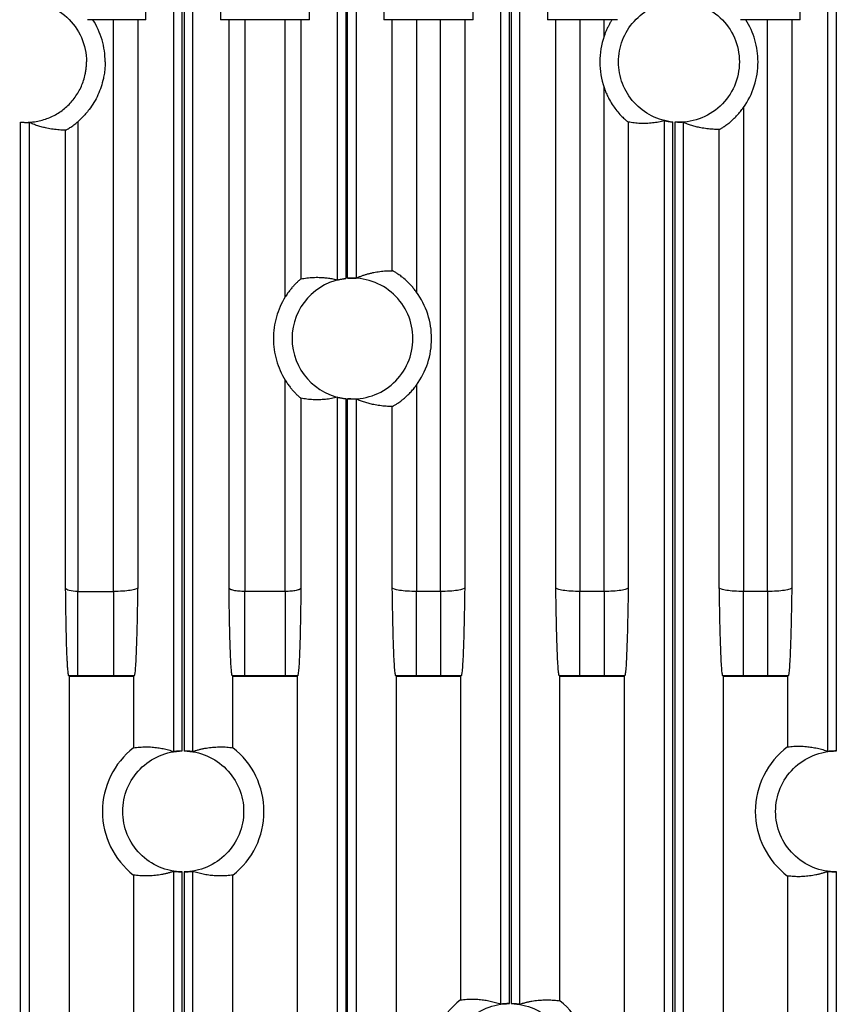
# Model space of a CAD drawing. Header units: millimetres. Extents: x -1111 to 1147, y -743 to 1146.
# Tile 23 of 203: x -948 to -881, y 167 to 249. Entities that reach past the tile are written whole.
import ezdxf

# ---------------------------------------------------------------- set-up
doc = ezdxf.new("R2010")
doc.units = ezdxf.units.MM
doc.styles.add('SLDTEXTSTYLE0', font='TXT', dxfattribs={"width": 0.75})
doc.dimstyles.new('SLDDIMSTYLE0', dxfattribs={"dimtxt": 3.5, "dimasz": 3.302, "dimexe": 0, "dimexo": 0.0625, "dimgap": 0.875, "dimtad": 1, "dimrnd": 1e-09, "dimzin": 12, "dimdsep": 46, "dimtxsty": 'SLDTEXTSTYLE0', "dimsah": 1, "dimcen": 0.09, "dimadec": 0, "dimazin": 3, "dimtfac": 1, "dimtofl": 0, "dimtmove": 0, "dimatfit": 3, "dimfxl": 1, "dimfrac": 2, "dimtolj": 1, "dimtzin": 12, "dimarcsym": 0})

# ---------------------------------------------------------------- blocks, each defined once
blk = doc.blocks.new('_D_3')
at = {"color": 8, "linetype": 'Continuous', "lineweight": 0}
for p, q in [((-807.884, 379.219), (-1107.552, 379.219)), ((-1106.552, -80.781), (-1106.552, 379.219)), ((-807.884, -80.781), (-1107.552, -80.781))]:
    blk.add_line(p, q, dxfattribs=at)
at = {"color": 8, "linetype": 'Continuous', "lineweight": 18}
for points in [[(-1106.552, 379.219), (-1107.06, 375.917), (-1106.044, 375.917)], [(-1106.552, -80.781), (-1106.044, -77.479), (-1107.06, -77.479)]]:
    blk.add_solid(points, dxfattribs=at)
at = {"color": 8, "linetype": 'Continuous', "lineweight": 18, "insert": (-1111.064, 152.881), "char_height": 3.5, "attachment_point": 1, "rotation": 90, "style": 'SLDTEXTSTYLE0'}
blk.add_mtext('460', dxfattribs=at)

msp = doc.modelspace()

# ---------------------------------------------------------------- linework, layer by layer
at = {"color": 7, "linetype": 'Continuous', "lineweight": 25}
for p, q in [((-922.132, 227.386), (-922.132, 316.674)), ((-921.433, 316.674), (-921.433, 227.502)), ((-921.285, 227.516), (-921.285, 316.674)), ((-920.585, 316.674), (-920.585, 227.535)), ((-924.44, 248.908), (-924.44, 315.608)), ((-918.277, 315.608), (-918.277, 248.908)), ((-937.965, 248.908), (-937.965, 300.077)), ((-935.657, 188.369), (-935.657, 300.466)), ((-934.958, 188.417), (-934.958, 300.418)), ((-934.81, 300.418), (-934.81, 188.417)), ((-934.11, 300.466), (-934.11, 188.369)), ((-931.802, 300.077), (-931.802, 248.908)), ((-883.865, 248.908), (-883.865, 300.021)), ((-881.557, 188.384), (-881.557, 300.451)), ((-880.858, 188.417), (-880.858, 300.418)), ((-910.915, 248.908), (-910.915, 277.163)), ((-908.607, 167.481), (-908.607, 277.573)), ((-907.908, 167.522), (-907.908, 277.532)), ((-907.76, 277.533), (-907.76, 167.52)), ((-907.06, 277.588), (-907.06, 167.466)), ((-904.752, 277.221), (-904.752, 248.908)), ((-937.965, 248.908), (-942.802, 248.908)), ((-940.649, 201.612), (-940.649, 248.908)), ((-938.65, 248.908), (-938.65, 201.915)), ((-924.44, 248.908), (-931.802, 248.908)), ((-931.094, 201.891), (-931.094, 248.908)), ((-929.795, 248.908), (-929.795, 201.612)), ((-926.448, 225.972), (-926.448, 248.908)), ((-925.148, 248.908), (-925.148, 227.463)), ((-910.915, 248.908), (-918.277, 248.908)), ((-917.593, 228.146), (-917.593, 248.908)), ((-915.594, 248.908), (-915.594, 226.38)), ((-913.599, 201.612), (-913.599, 248.908)), ((-911.6, 248.908), (-911.6, 201.915)), ((-898.966, 248.908), (-904.752, 248.908)), ((-904.068, 201.915), (-904.068, 248.908)), ((-902.069, 248.908), (-902.069, 201.612)), ((-900.074, 247.533), (-900.074, 248.908)), ((-883.865, 248.908), (-888.802, 248.908)), ((-886.549, 201.612), (-886.549, 248.908)), ((-884.55, 248.908), (-884.55, 201.915)), ((-900.074, 201.612), (-900.074, 243.302)), ((-888.544, 241.639), (-888.544, 201.612)), ((-948.335, 93.542), (-948.335, 240.438)), ((-947.635, 240.412), (-947.635, 93.497)), ((-943.609, 240.466), (-943.609, 201.612)), ((-898.075, 240.439), (-898.075, 201.915)), ((-895.082, 93.505), (-895.082, 240.551)), ((-894.383, 93.542), (-894.383, 240.442)), ((-894.235, 240.43), (-894.235, 93.54)), ((-893.535, 240.418), (-893.535, 93.481)), ((-944.609, 201.881), (-944.609, 239.774)), ((-890.543, 201.915), (-890.543, 239.833)), ((-926.448, 201.612), (-926.448, 219.092)), ((-915.594, 218.684), (-915.594, 201.612)), ((-925.148, 217.601), (-925.148, 201.891)), ((-922.132, 118.373), (-922.132, 217.678)), ((-921.433, 217.562), (-921.433, 118.417)), ((-921.285, 118.417), (-921.285, 217.548)), ((-920.585, 217.529), (-920.585, 118.365)), ((-917.593, 201.915), (-917.593, 216.918)), ((-943.609, 194.621), (-943.609, 201.612)), ((-943.609, 201.612), (-940.649, 201.612)), ((-940.649, 201.612), (-940.649, 194.621)), ((-929.795, 194.621), (-929.795, 201.612)), ((-926.448, 201.612), (-929.795, 201.612)), ((-926.448, 201.612), (-926.448, 194.621)), ((-915.594, 194.621), (-915.594, 201.612)), ((-913.599, 201.612), (-915.594, 201.612)), ((-913.599, 201.612), (-913.599, 194.621)), ((-902.069, 194.621), (-902.069, 201.612)), ((-900.074, 201.612), (-902.069, 201.612)), ((-900.074, 201.612), (-900.074, 194.621)), ((-888.544, 194.621), (-888.544, 201.612)), ((-886.549, 201.612), (-888.544, 201.612)), ((-886.549, 201.612), (-886.549, 194.621)), ((-944.296, 194.577), (-944.341, 194.622)), ((-944.296, 93.826), (-944.296, 194.577)), ((-938.997, 194.577), (-944.296, 194.577)), ((-940.649, 194.621), (-943.609, 194.621)), ((-938.947, 194.627), (-938.997, 194.577)), ((-938.997, 194.577), (-938.997, 188.682)), ((-930.771, 194.577), (-930.817, 194.623)), ((-930.771, 188.682), (-930.771, 194.577)), ((-925.472, 194.577), (-930.771, 194.577)), ((-926.448, 194.621), (-929.795, 194.621)), ((-925.426, 194.623), (-925.472, 194.577)), ((-925.472, 194.577), (-925.472, 118.702)), ((-917.246, 194.577), (-917.295, 194.627)), ((-917.246, 118.663), (-917.246, 194.577)), ((-911.947, 194.577), (-917.246, 194.577)), ((-913.599, 194.621), (-915.594, 194.621)), ((-911.897, 194.627), (-911.947, 194.577)), ((-911.947, 194.577), (-911.947, 167.826)), ((-903.721, 194.577), (-903.77, 194.627)), ((-903.721, 167.748), (-903.721, 194.577)), ((-898.422, 194.577), (-903.721, 194.577)), ((-900.074, 194.621), (-902.069, 194.621)), ((-898.372, 194.627), (-898.422, 194.577)), ((-898.422, 194.577), (-898.422, 93.865)), ((-890.196, 194.577), (-890.245, 194.627)), ((-890.196, 93.747), (-890.196, 194.577)), ((-884.897, 194.577), (-890.196, 194.577)), ((-886.549, 194.621), (-888.544, 194.621)), ((-884.847, 194.627), (-884.897, 194.577)), ((-884.897, 194.577), (-884.897, 188.759)), ((-935.657, 33.369), (-935.657, 178.466)), ((-934.958, 33.417), (-934.958, 178.418)), ((-934.81, 178.418), (-934.81, 33.417)), ((-934.11, 178.466), (-934.11, 33.369)), ((-881.557, 33.384), (-881.557, 178.451)), ((-880.858, 33.417), (-880.858, 178.418)), ((-938.997, 178.153), (-938.997, 33.682)), ((-930.771, 33.682), (-930.771, 178.153)), ((-884.897, 178.076), (-884.897, 33.759))]:
    msp.add_line(p, q, dxfattribs=at)
for centre, radius, start, end in [((-920.884, 222.532), 5, 96.30399, 263.69601), ((-920.884, 222.532), 5, 0, 94.59986), ((-920.884, 222.532), 5, 265.40014, 0), ((-934.884, 183.418), 6.681, 127.99581, 232.00512), ((-934.884, 183.418), 6.681, 307.99581, 52.00512), ((-880.884, 183.418), 6.681, 126.91551, 233.08531), ((-907.884, 162.522), 6.681, 127.45371, 232.54716), ((-907.884, 162.522), 6.681, 308.54194, 51.45904)]:
    msp.add_arc(centre, radius, start, end, dxfattribs=at)
for points, knots in [([(-948.335, 250.397), (-947.645, 250.46), (-946.943, 250.377), (-945.631, 249.935), (-945.022, 249.576), (-944, 248.642), (-943.588, 248.068), (-943.029, 246.801), (-942.884, 246.11), (-942.884, 245.418)], [0, 0, 0, 0, 0.25, 0.25, 0.5, 0.5, 0.75, 0.75, 1, 1, 1, 1]), ([(-894.383, 240.442), (-894.992, 240.504), (-895.591, 240.678), (-896.685, 241.231), (-897.18, 241.609), (-898.003, 242.517), (-898.329, 243.048), (-898.77, 244.192), (-898.884, 244.805), (-898.884, 246.03), (-898.77, 246.643), (-898.329, 247.787), (-898.003, 248.318), (-897.18, 249.226), (-896.685, 249.604), (-895.591, 250.157), (-894.992, 250.331), (-894.383, 250.393)], [0, 0, 0, 0, 0.125, 0.125, 0.25, 0.25, 0.375, 0.375, 0.5, 0.5, 0.625, 0.625, 0.75, 0.75, 0.875, 0.875, 1, 1, 1, 1]), ([(-894.235, 250.405), (-893.553, 250.453), (-892.861, 250.359), (-891.572, 249.903), (-890.975, 249.541), (-889.974, 248.609), (-889.571, 248.039), (-889.026, 246.785), (-888.884, 246.101), (-888.884, 245.418)], [0, 0, 0, 0, 0.25, 0.25, 0.5, 0.5, 0.75, 0.75, 1, 1, 1, 1]), ([(-941.342, 245.418), (-941.342, 246.031), (-941.429, 246.645), (-941.77, 247.824), (-942.024, 248.389), (-942.352, 248.908)], [0, 0, 0, 0, 0.5, 0.5, 1, 1, 1, 1]), ([(-899.413, 248.908), (-899.438, 248.87), (-899.486, 248.792), (-899.558, 248.671), (-899.647, 248.512), (-899.754, 248.307), (-899.868, 248.062), (-899.978, 247.802), (-900.041, 247.625), (-900.074, 247.533)], [0, 0, 0, 0, 0.089903, 0.182407, 0.277574, 0.44919, 0.633908, 0.807596, 1, 1, 1, 1]), ([(-887.342, 245.418), (-887.342, 246.031), (-887.429, 246.645), (-887.77, 247.824), (-888.024, 248.389), (-888.352, 248.908)], [0, 0, 0, 0, 0.5, 0.5, 1, 1, 1, 1]), ([(-900.074, 247.533), (-900.306, 246.853), (-900.425, 246.135), (-900.425, 244.7), (-900.306, 243.982), (-900.074, 243.302)], [0, 0, 0, 0, 0.5, 0.5, 1, 1, 1, 1]), ([(-948.335, 240.438), (-948.266, 240.433), (-948.13, 240.422), (-947.925, 240.416), (-947.719, 240.419), (-947.514, 240.43), (-947.204, 240.459), (-946.791, 240.529), (-946.285, 240.67), (-945.796, 240.864), (-945.183, 241.185), (-944.487, 241.7), (-943.913, 242.346), (-943.537, 242.927), (-943.3, 243.396), (-943.114, 243.888), (-942.995, 244.337), (-942.927, 244.734), (-942.89, 245.075), (-942.886, 245.303), (-942.884, 245.418)], [0, 0, 0, 0, 0.024775, 0.049492, 0.074193, 0.098921, 0.123716, 0.186881, 0.250108, 0.313273, 0.376501, 0.500008, 0.623514, 0.686679, 0.749907, 0.813071, 0.876299, 0.917551, 0.95872, 1, 1, 1, 1]), ([(-941.342, 245.418), (-941.343, 245.34), (-941.345, 245.186), (-941.357, 244.955), (-941.378, 244.725), (-941.406, 244.496), (-941.443, 244.267), (-941.519, 243.883), (-941.664, 243.351), (-941.924, 242.689), (-942.255, 242.059), (-942.606, 241.538), (-942.95, 241.114), (-943.265, 240.775), (-943.495, 240.569), (-943.609, 240.466)], [0, 0, 0, 0, 0.041265, 0.082432, 0.123552, 0.164677, 0.20586, 0.24715, 0.373538, 0.500019, 0.626407, 0.752888, 0.835307, 0.91754, 1, 1, 1, 1]), ([(-888.884, 245.418), (-888.884, 244.734), (-889.026, 244.05), (-889.571, 242.796), (-889.974, 242.226), (-890.975, 241.294), (-891.572, 240.932), (-892.861, 240.476), (-893.553, 240.382), (-894.235, 240.43)], [0, 0, 0, 0, 0.25, 0.25, 0.5, 0.5, 0.75, 0.75, 1, 1, 1, 1]), ([(-888.544, 241.639), (-888.156, 242.187), (-887.853, 242.796), (-887.447, 244.075), (-887.342, 244.746), (-887.342, 245.418)], [0, 0, 0, 0, 0.5, 0.5, 1, 1, 1, 1]), ([(-900.074, 243.302), (-900.045, 243.222), (-899.99, 243.068), (-899.9, 242.846), (-899.808, 242.643), (-899.717, 242.456), (-899.563, 242.165), (-899.337, 241.796), (-899.014, 241.356), (-898.688, 240.984), (-898.43, 240.732), (-898.265, 240.586), (-898.176, 240.512), (-898.119, 240.469), (-898.086, 240.445), (-898.079, 240.441), (-898.075, 240.439)], [0, 0, 0, 0, 0.05686, 0.110281, 0.160281, 0.206883, 0.250116, 0.38223, 0.49937, 0.629924, 0.749211, 0.812663, 0.874618, 0.916733, 0.958322, 1, 1, 1, 1]), ([(-890.543, 239.833), (-890.541, 239.833), (-890.537, 239.834), (-890.522, 239.841), (-890.501, 239.851), (-890.465, 239.87), (-890.404, 239.904), (-890.278, 239.979), (-890.07, 240.114), (-889.799, 240.314), (-889.537, 240.532), (-889.296, 240.754), (-889.045, 241.012), (-888.788, 241.307), (-888.627, 241.526), (-888.544, 241.639)], [0, 0, 0, 0, 0.031371, 0.062633, 0.093931, 0.12541, 0.18769, 0.250467, 0.372817, 0.500173, 0.588609, 0.681531, 0.780334, 0.886177, 1, 1, 1, 1]), ([(-948.335, 240.438), (-948.312, 240.436), (-948.268, 240.432), (-948.201, 240.427), (-948.136, 240.423), (-948.052, 240.419), (-947.951, 240.416), (-947.846, 240.414), (-947.758, 240.414), (-947.693, 240.414), (-947.647, 240.414), (-947.639, 240.412), (-947.635, 240.412)], [0, 0, 0, 0, 0.062902, 0.125189, 0.187442, 0.250243, 0.375085, 0.500014, 0.623995, 0.749337, 0.875247, 1, 1, 1, 1]), ([(-944.609, 239.774), (-944.696, 239.775), (-944.871, 239.776), (-945.133, 239.79), (-945.393, 239.812), (-945.652, 239.843), (-945.91, 239.883), (-946.208, 239.941), (-946.543, 240.02), (-946.915, 240.13), (-947.278, 240.258), (-947.517, 240.361), (-947.635, 240.412)], [0, 0, 0, 0, 0.086813, 0.173217, 0.25921, 0.344793, 0.429966, 0.51473, 0.640186, 0.762882, 0.88282, 1, 1, 1, 1]), ([(-944.609, 239.774), (-944.607, 239.775), (-944.604, 239.776), (-944.59, 239.782), (-944.569, 239.793), (-944.54, 239.808), (-944.489, 239.836), (-944.4, 239.888), (-944.262, 239.974), (-944.106, 240.079), (-943.943, 240.196), (-943.774, 240.326), (-943.665, 240.419), (-943.609, 240.466)], [0, 0, 0, 0, 0.050252, 0.099993, 0.149718, 0.19992, 0.251084, 0.373926, 0.500702, 0.623183, 0.75081, 0.873101, 1, 1, 1, 1]), ([(-895.082, 240.551), (-895.163, 240.53), (-895.326, 240.489), (-895.571, 240.438), (-895.818, 240.396), (-896.067, 240.363), (-896.318, 240.34), (-896.654, 240.321), (-897.074, 240.321), (-897.576, 240.356), (-897.909, 240.412), (-898.075, 240.439)], [0, 0, 0, 0, 0.081317, 0.163255, 0.245812, 0.32899, 0.412789, 0.497208, 0.666043, 0.83364, 1, 1, 1, 1]), ([(-895.082, 240.551), (-895.081, 240.551), (-895.078, 240.551), (-895.066, 240.55), (-895.047, 240.546), (-895.015, 240.54), (-894.959, 240.529), (-894.871, 240.512), (-894.766, 240.494), (-894.647, 240.475), (-894.517, 240.457), (-894.427, 240.447), (-894.383, 240.442)], [0, 0, 0, 0, 0.062733, 0.124936, 0.187232, 0.250238, 0.374779, 0.500016, 0.624036, 0.749338, 0.875295, 1, 1, 1, 1]), ([(-893.535, 240.418), (-893.536, 240.418), (-893.539, 240.419), (-893.553, 240.419), (-893.576, 240.419), (-893.614, 240.418), (-893.67, 240.417), (-893.753, 240.416), (-893.858, 240.415), (-893.982, 240.417), (-894.109, 240.422), (-894.193, 240.427), (-894.235, 240.43)], [0, 0, 0, 0, 0.060825, 0.128876, 0.204154, 0.286659, 0.393536, 0.500413, 0.634946, 0.763025, 0.884693, 1, 1, 1, 1]), ([(-890.543, 239.833), (-890.629, 239.833), (-890.801, 239.832), (-891.059, 239.841), (-891.315, 239.859), (-891.571, 239.887), (-891.826, 239.923), (-892.12, 239.975), (-892.453, 240.049), (-892.82, 240.151), (-893.18, 240.271), (-893.418, 240.369), (-893.535, 240.418)], [0, 0, 0, 0, 0.086478, 0.172604, 0.258379, 0.343803, 0.428876, 0.513598, 0.639111, 0.762015, 0.882311, 1, 1, 1, 1]), ([(-920.585, 227.535), (-920.507, 227.568), (-920.351, 227.635), (-920.114, 227.724), (-919.873, 227.805), (-919.629, 227.878), (-919.381, 227.942), (-919.046, 228.017), (-918.621, 228.088), (-918.109, 228.139), (-917.765, 228.144), (-917.593, 228.146)], [0, 0, 0, 0, 0.078, 0.157188, 0.237565, 0.319131, 0.401887, 0.485831, 0.655677, 0.827067, 1, 1, 1, 1]), ([(-915.594, 226.38), (-915.628, 226.426), (-915.695, 226.517), (-915.799, 226.647), (-915.901, 226.771), (-916.106, 227.004), (-916.415, 227.316), (-916.802, 227.642), (-917.125, 227.874), (-917.331, 228.005), (-917.456, 228.078), (-917.528, 228.117), (-917.577, 228.141), (-917.587, 228.144), (-917.593, 228.146)], [0, 0, 0, 0, 0.046747, 0.092004, 0.135821, 0.178255, 0.346186, 0.499404, 0.626914, 0.749666, 0.812261, 0.87436, 0.937199, 1, 1, 1, 1]), ([(-925.148, 227.463), (-925.15, 227.462), (-925.154, 227.46), (-925.17, 227.449), (-925.196, 227.428), (-925.239, 227.393), (-925.326, 227.319), (-925.472, 227.186), (-925.668, 226.989), (-925.866, 226.77), (-926.057, 226.537), (-926.256, 226.27), (-926.382, 226.074), (-926.448, 225.972)], [0, 0, 0, 0, 0.039081, 0.078101, 0.117468, 0.176901, 0.237612, 0.364805, 0.502268, 0.612689, 0.731301, 0.859928, 1, 1, 1, 1]), ([(-925.148, 227.463), (-925.065, 227.479), (-924.898, 227.511), (-924.648, 227.547), (-924.396, 227.574), (-924.143, 227.591), (-923.889, 227.599), (-923.592, 227.597), (-923.254, 227.579), (-922.877, 227.537), (-922.503, 227.475), (-922.255, 227.415), (-922.132, 227.386)], [0, 0, 0, 0, 0.0827306, 0.1658313, 0.2493022, 0.3331434, 0.4173551, 0.5019375, 0.6284275, 0.7536009, 0.8774582, 1, 1, 1, 1]), ([(-922.132, 227.386), (-922.131, 227.386), (-922.127, 227.386), (-922.109, 227.389), (-922.081, 227.395), (-922.041, 227.403), (-921.987, 227.414), (-921.912, 227.429), (-921.815, 227.446), (-921.698, 227.467), (-921.569, 227.486), (-921.479, 227.496), (-921.433, 227.502)], [0, 0, 0, 0, 0.072186, 0.148781, 0.229846, 0.315433, 0.405585, 0.50034, 0.625159, 0.750104, 0.870501, 1, 1, 1, 1]), ([(-921.285, 227.516), (-921.258, 227.518), (-921.203, 227.522), (-921.121, 227.527), (-921.037, 227.53), (-920.953, 227.533), (-920.872, 227.534), (-920.788, 227.535), (-920.708, 227.534), (-920.643, 227.533), (-920.598, 227.533), (-920.59, 227.534), (-920.585, 227.535)], [0, 0, 0, 0, 0.074613, 0.152722, 0.234342, 0.319489, 0.408177, 0.500415, 0.625268, 0.750124, 0.867755, 1, 1, 1, 1]), ([(-926.448, 225.972), (-926.765, 225.458), (-927.011, 224.901), (-927.341, 223.739), (-927.425, 223.136), (-927.425, 221.928), (-927.341, 221.325), (-927.011, 220.163), (-926.765, 219.606), (-926.448, 219.092)], [0, 0, 0, 0, 0.25, 0.25, 0.5, 0.5, 0.75, 0.75, 1, 1, 1, 1]), ([(-914.342, 222.532), (-914.342, 223.218), (-914.451, 223.903), (-914.875, 225.207), (-915.191, 225.825), (-915.594, 226.38)], [0, 0, 0, 0, 0.5, 0.5, 1, 1, 1, 1]), ([(-915.594, 218.684), (-915.191, 219.239), (-914.875, 219.857), (-914.451, 221.161), (-914.342, 221.846), (-914.342, 222.532)], [0, 0, 0, 0, 0.5, 0.5, 1, 1, 1, 1]), ([(-926.448, 219.092), (-926.414, 219.04), (-926.35, 218.937), (-926.249, 218.79), (-926.15, 218.651), (-926.052, 218.523), (-925.955, 218.403), (-925.862, 218.291), (-925.771, 218.188), (-925.642, 218.049), (-925.482, 217.888), (-925.339, 217.756), (-925.25, 217.679), (-925.197, 217.636), (-925.16, 217.607), (-925.152, 217.603), (-925.148, 217.601)], [0, 0, 0, 0, 0.071684, 0.140348, 0.20614, 0.269227, 0.329801, 0.388078, 0.4443, 0.498738, 0.62857, 0.74937, 0.812408, 0.874588, 0.937781, 1, 1, 1, 1]), ([(-917.593, 216.918), (-917.591, 216.918), (-917.587, 216.919), (-917.572, 216.925), (-917.552, 216.935), (-917.516, 216.953), (-917.456, 216.986), (-917.331, 217.059), (-917.125, 217.19), (-916.854, 217.385), (-916.592, 217.598), (-916.35, 217.816), (-916.099, 218.068), (-915.84, 218.358), (-915.678, 218.573), (-915.594, 218.684)], [0, 0, 0, 0, 0.03139, 0.062673, 0.093989, 0.12548, 0.18776, 0.250507, 0.372994, 0.500262, 0.589041, 0.682094, 0.780845, 0.88649, 1, 1, 1, 1]), ([(-922.132, 217.678), (-922.214, 217.658), (-922.379, 217.617), (-922.627, 217.569), (-922.876, 217.529), (-923.127, 217.499), (-923.38, 217.478), (-923.719, 217.463), (-924.142, 217.468), (-924.647, 217.51), (-924.982, 217.571), (-925.148, 217.601)], [0, 0, 0, 0, 0.081547, 0.163679, 0.246396, 0.329699, 0.413588, 0.498063, 0.666854, 0.834166, 1, 1, 1, 1]), ([(-922.132, 217.678), (-922.131, 217.678), (-922.128, 217.678), (-922.116, 217.676), (-922.097, 217.673), (-922.064, 217.666), (-922.009, 217.655), (-921.921, 217.637), (-921.816, 217.617), (-921.696, 217.597), (-921.567, 217.578), (-921.477, 217.567), (-921.433, 217.562)], [0, 0, 0, 0, 0.062722, 0.12492, 0.187218, 0.250237, 0.374749, 0.500013, 0.62403, 0.749332, 0.875289, 1, 1, 1, 1]), ([(-920.585, 217.529), (-920.587, 217.529), (-920.591, 217.53), (-920.61, 217.53), (-920.647, 217.53), (-920.708, 217.53), (-920.797, 217.529), (-920.906, 217.529), (-921.029, 217.533), (-921.157, 217.539), (-921.243, 217.545), (-921.285, 217.548)], [0, 0, 0, 0, 0.073013, 0.15666, 0.250937, 0.375632, 0.500327, 0.632468, 0.759759, 0.882251, 1, 1, 1, 1]), ([(-917.593, 216.918), (-917.679, 216.918), (-917.852, 216.919), (-918.11, 216.931), (-918.367, 216.951), (-918.623, 216.981), (-918.877, 217.019), (-919.172, 217.074), (-919.504, 217.15), (-919.872, 217.256), (-920.231, 217.38), (-920.468, 217.48), (-920.585, 217.529)], [0, 0, 0, 0, 0.086658, 0.172931, 0.258818, 0.34432, 0.429437, 0.514169, 0.639637, 0.762432, 0.882553, 1, 1, 1, 1]), ([(-944.341, 194.622), (-944.343, 194.626), (-944.349, 194.633), (-944.357, 194.653), (-944.365, 194.68), (-944.373, 194.716), (-944.381, 194.759), (-944.395, 194.844), (-944.413, 194.998), (-944.436, 195.261), (-944.458, 195.587), (-944.486, 196.099), (-944.517, 196.868), (-944.548, 197.974), (-944.573, 199.207), (-944.59, 200.313), (-944.601, 201.207), (-944.606, 201.656), (-944.609, 201.881)], [0, 0, 0, 0, 0.020789, 0.041547, 0.062298, 0.083063, 0.103867, 0.124732, 0.187132, 0.249772, 0.31181, 0.374235, 0.499271, 0.620468, 0.749062, 0.874478, 0.937239, 1, 1, 1, 1]), ([(-943.609, 201.612), (-943.866, 201.612), (-944.12, 201.64), (-944.488, 201.74), (-944.6, 201.81), (-944.609, 201.881)], [0, 0, 0, 0, 0.5, 0.5, 1, 1, 1, 1]), ([(-938.65, 201.915), (-938.659, 201.875), (-938.717, 201.835), (-938.926, 201.761), (-939.075, 201.728), (-939.443, 201.672), (-939.662, 201.65), (-940.137, 201.619), (-940.393, 201.612), (-940.649, 201.612)], [0, 0, 0, 0, 0.25, 0.25, 0.5, 0.5, 0.75, 0.75, 1, 1, 1, 1]), ([(-938.65, 201.915), (-938.657, 201.47), (-938.673, 200.581), (-938.698, 199.265), (-938.727, 198.043), (-938.762, 196.929), (-938.802, 195.995), (-938.839, 195.382), (-938.871, 195.02), (-938.893, 194.836), (-938.913, 194.721), (-938.93, 194.653), (-938.942, 194.635), (-938.947, 194.627)], [0, 0, 0, 0, 0.125391, 0.250719, 0.380432, 0.499846, 0.626784, 0.749792, 0.812647, 0.875049, 0.916864, 0.958453, 1, 1, 1, 1]), ([(-930.817, 194.623), (-930.819, 194.627), (-930.825, 194.634), (-930.833, 194.654), (-930.842, 194.682), (-930.85, 194.718), (-930.858, 194.762), (-930.872, 194.848), (-930.89, 195.004), (-930.921, 195.358), (-930.958, 195.958), (-930.996, 196.895), (-931.028, 198.006), (-931.054, 199.239), (-931.072, 200.294), (-931.084, 201.184), (-931.09, 201.631), (-931.094, 201.891)], [0, 0, 0, 0, 0.020773, 0.041522, 0.06227, 0.08304, 0.103854, 0.124735, 0.18709, 0.249774, 0.373169, 0.499211, 0.623755, 0.749075, 0.874495, 0.927056, 1, 1, 1, 1]), ([(-929.795, 201.612), (-929.961, 201.612), (-930.128, 201.619), (-930.436, 201.647), (-930.578, 201.667), (-930.818, 201.719), (-930.915, 201.75), (-931.05, 201.817), (-931.088, 201.854), (-931.094, 201.891)], [0, 0, 0, 0, 0.25, 0.25, 0.5, 0.5, 0.75, 0.75, 1, 1, 1, 1]), ([(-925.148, 201.891), (-925.154, 201.854), (-925.192, 201.817), (-925.328, 201.75), (-925.425, 201.719), (-925.664, 201.667), (-925.806, 201.647), (-926.115, 201.619), (-926.281, 201.612), (-926.448, 201.612)], [0, 0, 0, 0, 0.25, 0.25, 0.5, 0.5, 0.75, 0.75, 1, 1, 1, 1]), ([(-925.148, 201.891), (-925.152, 201.631), (-925.158, 201.184), (-925.171, 200.294), (-925.188, 199.239), (-925.214, 198.006), (-925.246, 196.895), (-925.285, 195.958), (-925.321, 195.358), (-925.352, 195.004), (-925.373, 194.826), (-925.393, 194.715), (-925.409, 194.649), (-925.42, 194.632), (-925.426, 194.623)], [0, 0, 0, 0, 0.072921, 0.125521, 0.250941, 0.376261, 0.500805, 0.6268, 0.750242, 0.81288, 0.875282, 0.916951, 0.958463, 1, 1, 1, 1]), ([(-917.295, 194.627), (-917.298, 194.63), (-917.304, 194.637), (-917.312, 194.659), (-917.321, 194.688), (-917.329, 194.725), (-917.338, 194.77), (-917.352, 194.859), (-917.371, 195.02), (-917.403, 195.382), (-917.441, 195.995), (-917.48, 196.929), (-917.515, 198.042), (-917.544, 199.265), (-917.57, 200.581), (-917.585, 201.47), (-917.593, 201.915)], [0, 0, 0, 0, 0.0207697, 0.0415322, 0.0623103, 0.0831269, 0.1040048, 0.1249667, 0.1873231, 0.2502235, 0.3731847, 0.5001676, 0.6195355, 0.7492928, 0.8746175, 1, 1, 1, 1]), ([(-915.594, 201.612), (-915.85, 201.612), (-916.106, 201.619), (-916.58, 201.65), (-916.799, 201.672), (-917.167, 201.728), (-917.317, 201.761), (-917.525, 201.835), (-917.584, 201.875), (-917.593, 201.915)], [0, 0, 0, 0, 0.25, 0.25, 0.5, 0.5, 0.75, 0.75, 1, 1, 1, 1]), ([(-911.6, 201.915), (-911.609, 201.875), (-911.667, 201.835), (-911.876, 201.761), (-912.025, 201.728), (-912.393, 201.672), (-912.612, 201.65), (-913.087, 201.619), (-913.343, 201.612), (-913.599, 201.612)], [0, 0, 0, 0, 0.25, 0.25, 0.5, 0.5, 0.75, 0.75, 1, 1, 1, 1]), ([(-911.6, 201.915), (-911.607, 201.47), (-911.623, 200.581), (-911.648, 199.265), (-911.677, 198.043), (-911.712, 196.929), (-911.752, 195.995), (-911.789, 195.382), (-911.821, 195.02), (-911.843, 194.836), (-911.863, 194.721), (-911.88, 194.653), (-911.892, 194.635), (-911.897, 194.627)], [0, 0, 0, 0, 0.125391, 0.250719, 0.380432, 0.499846, 0.626784, 0.749792, 0.812647, 0.875049, 0.916864, 0.958453, 1, 1, 1, 1]), ([(-903.77, 194.627), (-903.773, 194.63), (-903.779, 194.637), (-903.787, 194.659), (-903.796, 194.688), (-903.804, 194.725), (-903.813, 194.77), (-903.827, 194.859), (-903.846, 195.02), (-903.878, 195.382), (-903.916, 195.995), (-903.955, 196.929), (-903.99, 198.042), (-904.019, 199.265), (-904.045, 200.581), (-904.06, 201.47), (-904.068, 201.915)], [0, 0, 0, 0, 0.02077, 0.041532, 0.06231, 0.083127, 0.104005, 0.124967, 0.187323, 0.250223, 0.373185, 0.500168, 0.619535, 0.749293, 0.874618, 1, 1, 1, 1]), ([(-902.069, 201.612), (-902.325, 201.612), (-902.581, 201.619), (-903.055, 201.65), (-903.274, 201.672), (-903.642, 201.728), (-903.792, 201.761), (-904, 201.835), (-904.059, 201.875), (-904.068, 201.915)], [0, 0, 0, 0, 0.25, 0.25, 0.5, 0.5, 0.75, 0.75, 1, 1, 1, 1]), ([(-898.075, 201.915), (-898.084, 201.875), (-898.142, 201.835), (-898.351, 201.761), (-898.5, 201.728), (-898.868, 201.672), (-899.087, 201.65), (-899.562, 201.619), (-899.818, 201.612), (-900.074, 201.612)], [0, 0, 0, 0, 0.25, 0.25, 0.5, 0.5, 0.75, 0.75, 1, 1, 1, 1]), ([(-898.075, 201.915), (-898.082, 201.47), (-898.098, 200.581), (-898.123, 199.265), (-898.152, 198.043), (-898.187, 196.929), (-898.227, 195.995), (-898.264, 195.382), (-898.296, 195.02), (-898.318, 194.836), (-898.338, 194.721), (-898.355, 194.653), (-898.367, 194.635), (-898.372, 194.627)], [0, 0, 0, 0, 0.125391, 0.250719, 0.380432, 0.499846, 0.626784, 0.749792, 0.812647, 0.875049, 0.916864, 0.958453, 1, 1, 1, 1]), ([(-890.245, 194.627), (-890.248, 194.63), (-890.254, 194.637), (-890.262, 194.659), (-890.271, 194.688), (-890.279, 194.725), (-890.288, 194.77), (-890.302, 194.859), (-890.321, 195.02), (-890.353, 195.382), (-890.391, 195.995), (-890.43, 196.929), (-890.465, 198.042), (-890.494, 199.265), (-890.52, 200.581), (-890.535, 201.47), (-890.543, 201.915)], [0, 0, 0, 0, 0.02077, 0.041532, 0.06231, 0.083127, 0.104005, 0.124967, 0.187323, 0.250223, 0.373185, 0.500168, 0.619535, 0.749293, 0.874618, 1, 1, 1, 1]), ([(-888.544, 201.612), (-888.8, 201.612), (-889.056, 201.619), (-889.53, 201.65), (-889.749, 201.672), (-890.117, 201.728), (-890.267, 201.761), (-890.475, 201.835), (-890.534, 201.875), (-890.543, 201.915)], [0, 0, 0, 0, 0.25, 0.25, 0.5, 0.5, 0.75, 0.75, 1, 1, 1, 1]), ([(-884.55, 201.915), (-884.559, 201.875), (-884.617, 201.835), (-884.826, 201.761), (-884.975, 201.728), (-885.343, 201.672), (-885.562, 201.65), (-886.037, 201.619), (-886.293, 201.612), (-886.549, 201.612)], [0, 0, 0, 0, 0.25, 0.25, 0.5, 0.5, 0.75, 0.75, 1, 1, 1, 1]), ([(-884.55, 201.915), (-884.557, 201.47), (-884.573, 200.581), (-884.598, 199.265), (-884.627, 198.043), (-884.662, 196.929), (-884.702, 195.995), (-884.739, 195.382), (-884.771, 195.02), (-884.793, 194.836), (-884.813, 194.721), (-884.83, 194.653), (-884.842, 194.635), (-884.847, 194.627)], [0, 0, 0, 0, 0.1253909, 0.250719, 0.3804321, 0.4998458, 0.6267835, 0.7497916, 0.8126467, 0.8750492, 0.9168639, 0.9584532, 1, 1, 1, 1]), ([(-943.609, 194.621), (-943.691, 194.621), (-943.854, 194.621), (-944.097, 194.621), (-944.26, 194.622), (-944.341, 194.622)], [0, 0, 0, 0, 0.333385, 0.666614, 1, 1, 1, 1]), ([(-938.947, 194.627), (-939.041, 194.626), (-939.228, 194.625), (-939.511, 194.623), (-939.794, 194.622), (-940.078, 194.621), (-940.363, 194.621), (-940.553, 194.621), (-940.649, 194.621)], [0, 0, 0, 0, 0.1669487, 0.3335603, 0.5000027, 0.6664446, 0.8330544, 1, 1, 1, 1]), ([(-929.795, 194.621), (-929.88, 194.621), (-930.051, 194.621), (-930.307, 194.621), (-930.562, 194.622), (-930.732, 194.623), (-930.817, 194.623)], [0, 0, 0, 0, 0.250119, 0.499999, 0.74988, 1, 1, 1, 1]), ([(-925.426, 194.623), (-925.511, 194.623), (-925.68, 194.622), (-925.936, 194.621), (-926.191, 194.621), (-926.362, 194.621), (-926.448, 194.621)], [0, 0, 0, 0, 0.25012, 0.500001, 0.749881, 1, 1, 1, 1]), ([(-915.594, 194.621), (-915.689, 194.621), (-915.879, 194.621), (-916.164, 194.621), (-916.448, 194.622), (-916.732, 194.623), (-917.014, 194.625), (-917.201, 194.626), (-917.295, 194.627)], [0, 0, 0, 0, 0.166946, 0.333555, 0.499997, 0.66644, 0.833051, 1, 1, 1, 1]), ([(-911.897, 194.627), (-911.991, 194.626), (-912.178, 194.625), (-912.461, 194.623), (-912.744, 194.622), (-913.028, 194.621), (-913.313, 194.621), (-913.503, 194.621), (-913.599, 194.621)], [0, 0, 0, 0, 0.166949, 0.33356, 0.500003, 0.666445, 0.833054, 1, 1, 1, 1]), ([(-902.069, 194.621), (-902.164, 194.621), (-902.354, 194.621), (-902.639, 194.621), (-902.923, 194.622), (-903.207, 194.623), (-903.489, 194.625), (-903.676, 194.626), (-903.77, 194.627)], [0, 0, 0, 0, 0.1669456, 0.3335554, 0.4999973, 0.6664397, 0.8330513, 1, 1, 1, 1]), ([(-898.372, 194.627), (-898.466, 194.626), (-898.653, 194.625), (-898.936, 194.623), (-899.219, 194.622), (-899.503, 194.621), (-899.788, 194.621), (-899.978, 194.621), (-900.074, 194.621)], [0, 0, 0, 0, 0.166949, 0.33356, 0.500003, 0.666445, 0.833054, 1, 1, 1, 1]), ([(-888.544, 194.621), (-888.639, 194.621), (-888.829, 194.621), (-889.114, 194.621), (-889.398, 194.622), (-889.682, 194.623), (-889.964, 194.625), (-890.151, 194.626), (-890.245, 194.627)], [0, 0, 0, 0, 0.166946, 0.333555, 0.499997, 0.66644, 0.833051, 1, 1, 1, 1]), ([(-884.847, 194.627), (-884.941, 194.626), (-885.128, 194.625), (-885.411, 194.623), (-885.694, 194.622), (-885.978, 194.621), (-886.263, 194.621), (-886.453, 194.621), (-886.549, 194.621)], [0, 0, 0, 0, 0.166949, 0.33356, 0.500003, 0.666445, 0.833054, 1, 1, 1, 1]), ([(-934.958, 178.418), (-935.606, 178.428), (-936.252, 178.565), (-937.444, 179.074), (-937.99, 179.446), (-938.9, 180.37), (-939.264, 180.921), (-939.756, 182.121), (-939.884, 182.769), (-939.884, 184.066), (-939.756, 184.714), (-939.264, 185.914), (-938.9, 186.465), (-937.99, 187.389), (-937.444, 187.761), (-936.252, 188.27), (-935.606, 188.407), (-934.958, 188.417)], [0, 0, 0, 0, 0.125, 0.125, 0.25, 0.25, 0.375, 0.375, 0.5, 0.5, 0.625, 0.625, 0.75, 0.75, 0.875, 0.875, 1, 1, 1, 1]), ([(-938.997, 188.682), (-938.911, 188.694), (-938.74, 188.717), (-938.484, 188.74), (-938.227, 188.755), (-937.969, 188.759), (-937.71, 188.755), (-937.384, 188.737), (-936.993, 188.696), (-936.54, 188.618), (-936.096, 188.513), (-935.803, 188.417), (-935.657, 188.369)], [0, 0, 0, 0, 0.076619, 0.153455, 0.230507, 0.307776, 0.385262, 0.462965, 0.600843, 0.736308, 0.86936, 1, 1, 1, 1]), ([(-934.958, 188.417), (-934.98, 188.417), (-935.025, 188.416), (-935.092, 188.414), (-935.157, 188.411), (-935.241, 188.406), (-935.341, 188.399), (-935.446, 188.389), (-935.534, 188.38), (-935.6, 188.373), (-935.645, 188.369), (-935.653, 188.369), (-935.657, 188.369)], [0, 0, 0, 0, 0.062797, 0.125047, 0.187337, 0.250248, 0.375093, 0.500046, 0.624133, 0.749393, 0.875363, 1, 1, 1, 1]), ([(-934.81, 188.417), (-934.161, 188.407), (-933.515, 188.27), (-932.323, 187.761), (-931.777, 187.389), (-930.867, 186.465), (-930.503, 185.914), (-930.011, 184.714), (-929.884, 184.066), (-929.884, 183.418)], [0, 0, 0, 0, 0.25, 0.25, 0.5, 0.5, 0.75, 0.75, 1, 1, 1, 1]), ([(-934.11, 188.369), (-934.111, 188.369), (-934.114, 188.369), (-934.127, 188.369), (-934.145, 188.371), (-934.177, 188.374), (-934.233, 188.38), (-934.32, 188.389), (-934.425, 188.399), (-934.545, 188.407), (-934.675, 188.414), (-934.765, 188.416), (-934.81, 188.417)], [0, 0, 0, 0, 0.062801, 0.125043, 0.187326, 0.250243, 0.374978, 0.50003, 0.62406, 0.749365, 0.875293, 1, 1, 1, 1]), ([(-934.11, 188.369), (-934.027, 188.397), (-933.861, 188.453), (-933.61, 188.525), (-933.356, 188.587), (-933.1, 188.64), (-932.841, 188.683), (-932.58, 188.717), (-932.232, 188.748), (-931.8, 188.764), (-931.284, 188.747), (-930.942, 188.704), (-930.771, 188.682)], [0, 0, 0, 0, 0.074355, 0.149498, 0.225428, 0.302147, 0.379655, 0.45795, 0.537035, 0.692222, 0.846544, 1, 1, 1, 1]), ([(-880.858, 178.418), (-881.514, 178.414), (-882.171, 178.542), (-883.387, 179.04), (-883.944, 179.41), (-884.876, 180.336), (-885.249, 180.892), (-885.753, 182.104), (-885.884, 182.761), (-885.884, 184.074), (-885.753, 184.731), (-885.249, 185.943), (-884.876, 186.499), (-883.944, 187.425), (-883.387, 187.795), (-882.171, 188.293), (-881.514, 188.421), (-880.858, 188.417)], [0, 0, 0, 0, 0.125, 0.125, 0.25, 0.25, 0.375, 0.375, 0.5, 0.5, 0.625, 0.625, 0.75, 0.75, 0.875, 0.875, 1, 1, 1, 1]), ([(-884.897, 188.759), (-884.811, 188.769), (-884.639, 188.789), (-884.381, 188.807), (-884.123, 188.816), (-883.864, 188.816), (-883.605, 188.806), (-883.278, 188.782), (-882.888, 188.734), (-882.437, 188.648), (-881.994, 188.535), (-881.702, 188.434), (-881.557, 188.384)], [0, 0, 0, 0, 0.077091, 0.154323, 0.231697, 0.309213, 0.38687, 0.46467, 0.602399, 0.73753, 0.870063, 1, 1, 1, 1]), ([(-880.858, 188.417), (-880.88, 188.417), (-880.925, 188.418), (-880.992, 188.417), (-881.057, 188.415), (-881.141, 188.412), (-881.241, 188.407), (-881.346, 188.4), (-881.434, 188.392), (-881.5, 188.387), (-881.545, 188.383), (-881.553, 188.384), (-881.557, 188.384)], [0, 0, 0, 0, 0.062814, 0.12507, 0.187353, 0.250246, 0.375081, 0.500038, 0.624094, 0.749376, 0.875332, 1, 1, 1, 1]), ([(-929.884, 183.418), (-929.884, 182.769), (-930.011, 182.121), (-930.503, 180.921), (-930.867, 180.37), (-931.777, 179.446), (-932.323, 179.074), (-933.515, 178.565), (-934.161, 178.428), (-934.81, 178.418)], [0, 0, 0, 0, 0.25, 0.25, 0.5, 0.5, 0.75, 0.75, 1, 1, 1, 1]), ([(-935.657, 178.466), (-935.74, 178.438), (-935.906, 178.382), (-936.157, 178.31), (-936.411, 178.248), (-936.667, 178.195), (-936.926, 178.152), (-937.187, 178.118), (-937.535, 178.087), (-937.968, 178.071), (-938.483, 178.088), (-938.826, 178.131), (-938.997, 178.153)], [0, 0, 0, 0, 0.0743548, 0.1494976, 0.2254283, 0.3021473, 0.3796546, 0.4579504, 0.5370348, 0.6922223, 0.8465437, 1, 1, 1, 1]), ([(-935.657, 178.466), (-935.656, 178.466), (-935.653, 178.466), (-935.641, 178.466), (-935.623, 178.464), (-935.59, 178.461), (-935.535, 178.455), (-935.447, 178.446), (-935.342, 178.436), (-935.222, 178.428), (-935.092, 178.421), (-935.002, 178.419), (-934.958, 178.418)], [0, 0, 0, 0, 0.062801, 0.125043, 0.187326, 0.250243, 0.374978, 0.50003, 0.62406, 0.749365, 0.875293, 1, 1, 1, 1]), ([(-934.81, 178.418), (-934.787, 178.418), (-934.742, 178.419), (-934.676, 178.421), (-934.611, 178.424), (-934.526, 178.429), (-934.426, 178.436), (-934.321, 178.446), (-934.233, 178.455), (-934.168, 178.462), (-934.122, 178.466), (-934.114, 178.466), (-934.11, 178.466)], [0, 0, 0, 0, 0.062797, 0.125047, 0.187337, 0.250248, 0.375093, 0.500046, 0.624133, 0.749393, 0.875363, 1, 1, 1, 1]), ([(-930.771, 178.153), (-930.856, 178.141), (-931.027, 178.118), (-931.283, 178.095), (-931.541, 178.08), (-931.799, 178.076), (-932.058, 178.08), (-932.384, 178.098), (-932.775, 178.139), (-933.227, 178.217), (-933.671, 178.322), (-933.965, 178.418), (-934.11, 178.466)], [0, 0, 0, 0, 0.076619, 0.1534545, 0.2305068, 0.3077759, 0.3852621, 0.4629653, 0.6008434, 0.736308, 0.86936, 1, 1, 1, 1]), ([(-881.557, 178.451), (-881.64, 178.422), (-881.805, 178.363), (-882.055, 178.287), (-882.307, 178.22), (-882.563, 178.163), (-882.821, 178.115), (-883.082, 178.077), (-883.43, 178.039), (-883.863, 178.015), (-884.381, 178.022), (-884.725, 178.058), (-884.897, 178.076)], [0, 0, 0, 0, 0.07393, 0.148709, 0.224336, 0.300811, 0.378135, 0.456308, 0.53533, 0.690786, 0.845675, 1, 1, 1, 1]), ([(-881.557, 178.451), (-881.556, 178.451), (-881.553, 178.452), (-881.541, 178.451), (-881.523, 178.45), (-881.49, 178.447), (-881.435, 178.443), (-881.321, 178.433), (-881.139, 178.421), (-880.96, 178.417), (-880.866, 178.418), (-880.858, 178.418)], [0, 0, 0, 0, 0.062934, 0.125303, 0.187702, 0.250726, 0.375734, 0.500995, 0.737584, 0.975766, 1, 1, 1, 1]), ([(-911.947, 167.826), (-911.861, 167.836), (-911.69, 167.858), (-911.432, 167.879), (-911.175, 167.89), (-910.916, 167.892), (-910.657, 167.885), (-910.331, 167.864), (-909.94, 167.82), (-909.489, 167.738), (-909.045, 167.629), (-908.752, 167.53), (-908.607, 167.481)], [0, 0, 0, 0, 0.076857, 0.153893, 0.231107, 0.3085, 0.386073, 0.463825, 0.601628, 0.736924, 0.869714, 1, 1, 1, 1]), ([(-907.06, 167.466), (-906.977, 167.493), (-906.81, 167.548), (-906.559, 167.617), (-906.305, 167.677), (-906.048, 167.727), (-905.789, 167.768), (-905.527, 167.799), (-905.179, 167.828), (-904.747, 167.839), (-904.233, 167.817), (-903.891, 167.771), (-903.721, 167.748)], [0, 0, 0, 0, 0.0745723, 0.1499016, 0.2259881, 0.302832, 0.3804335, 0.4587925, 0.5379094, 0.6929597, 0.8469895, 1, 1, 1, 1]), ([(-907.908, 157.522), (-908.56, 157.525), (-909.212, 157.658), (-910.416, 158.161), (-910.967, 158.532), (-911.888, 159.457), (-912.256, 160.011), (-912.754, 161.217), (-912.884, 161.869), (-912.884, 163.174), (-912.754, 163.827), (-912.256, 165.033), (-911.888, 165.587), (-910.967, 166.512), (-910.416, 166.883), (-909.212, 167.386), (-908.56, 167.519), (-907.908, 167.522)], [0, 0, 0, 0, 0.125, 0.125, 0.25, 0.25, 0.375, 0.375, 0.5, 0.5, 0.625, 0.625, 0.75, 0.75, 0.875, 0.875, 1, 1, 1, 1]), ([(-907.908, 167.522), (-907.93, 167.522), (-907.975, 167.521), (-908.042, 167.52), (-908.107, 167.518), (-908.191, 167.514), (-908.291, 167.508), (-908.396, 167.499), (-908.484, 167.491), (-908.55, 167.485), (-908.595, 167.481), (-908.603, 167.481), (-908.607, 167.481)], [0, 0, 0, 0, 0.062806, 0.125059, 0.187345, 0.250247, 0.375087, 0.500042, 0.624114, 0.749384, 0.875346, 1, 1, 1, 1]), ([(-907.76, 167.52), (-907.116, 167.504), (-906.475, 167.363), (-905.294, 166.847), (-904.754, 166.475), (-903.855, 165.552), (-903.495, 165.003), (-903.01, 163.81), (-902.884, 163.166), (-902.884, 162.522)], [0, 0, 0, 0, 0.25, 0.25, 0.5, 0.5, 0.75, 0.75, 1, 1, 1, 1]), ([(-907.06, 167.466), (-907.061, 167.465), (-907.064, 167.465), (-907.077, 167.466), (-907.095, 167.468), (-907.127, 167.471), (-907.183, 167.478), (-907.27, 167.488), (-907.375, 167.498), (-907.495, 167.508), (-907.625, 167.516), (-907.715, 167.519), (-907.76, 167.52)], [0, 0, 0, 0, 0.062794, 0.125033, 0.187317, 0.250243, 0.37496, 0.500029, 0.624062, 0.749363, 0.875295, 1, 1, 1, 1])]:
    msp.add_open_spline(points, degree=3, knots=knots, dxfattribs=at)

# ---------------------------------------------------------------- dimensions: what is measured, and where the dimension line sits
at = {"color": 8, "linetype": 'Continuous', "lineweight": 18}
dim = msp.add_linear_dim(base=(-1106.552, 379.219), p1=(-806.884, -80.781), p2=(-806.884, 379.219), angle=90, dimstyle='SLDDIMSTYLE0', dxfattribs=at)
dim.commit()
dim.dimension.update_dxf_attribs({"geometry": '_D_3', "text_midpoint": (-1106.552, 156.76), "dimtype": 160})

doc.saveas('drawing.dxf')
